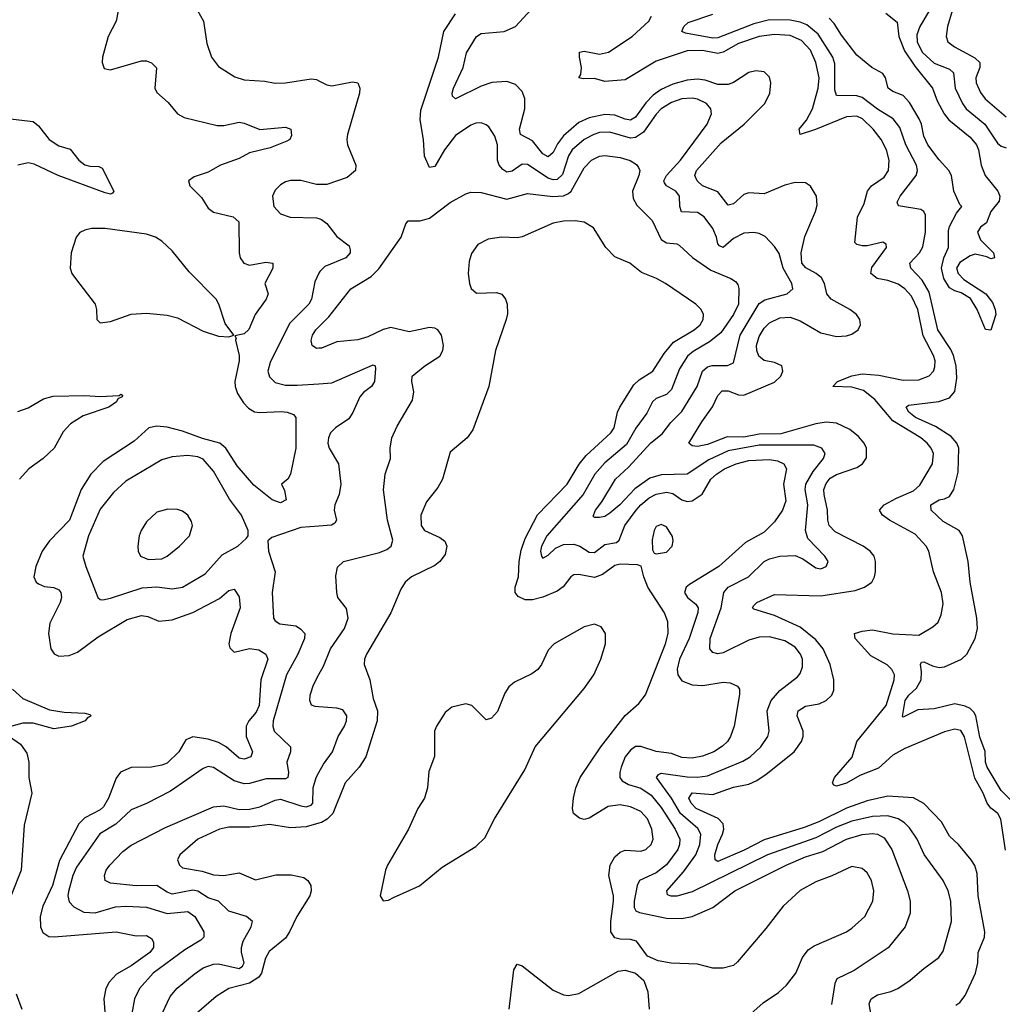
# Model space of a CAD drawing. Header units: inches. Extents: x 1694797 to 1849917, y 907313 to 1017959.
# Tile 176 of 256: x 1748837 to 1752655, y 944629 to 948456. Entities that reach past the tile are written whole.
import ezdxf

# ---------------------------------------------------------------- set-up
doc = ezdxf.new("R2010")
doc.units = ezdxf.units.IN
doc.header["$MEASUREMENT"] = 0
doc.layers.add('B7944', color=7, linetype='Continuous')
doc.layers.add('B7954', color=7, linetype='Continuous')

msp = doc.modelspace()

# ---------------------------------------------------------------- linework, layer by layer
at = {"layer": 'B7944', "color": 5}
for points, elevation in [([(1750000, 948766.9), (1749982.7, 948750), (1749870, 948666.3), (1749745.2, 948614.8), (1749670, 948574.5), (1749591, 948550), (1749550, 948532), (1749530.6, 948510), (1749528.2, 948491.8), (1749551.6, 948450), (1749563.8, 948363.8), (1749582.6, 948310), (1749610, 948274.4), (1749673.3, 948233.3), (1749710, 948222), (1749790, 948216.5), (1749830, 948208.9), (1749870, 948210.3), (1749970, 948226.4), (1749990, 948222.9), (1750000, 948217.8)], 740), ([(1749227.1, 948530), (1749212.4, 948450), (1749180.5, 948390), (1749158.4, 948310), (1749157.3, 948290), (1749165.8, 948265.8), (1749190, 948260.7), (1749310, 948296), (1749330, 948295.5), (1749350, 948288.8), (1749369, 948269), (1749361.8, 948190), (1749370, 948172.7), (1749414.3, 948134.3), (1749450, 948090.3), (1749476.2, 948076.2), (1749604.2, 948044.2), (1749630, 948044.5), (1749690, 948057.7), (1749710, 948053.9), (1749770, 948029.1), (1749870, 948038), (1749890.2, 948030), (1749893.9, 948006.1), (1749886.3, 947990), (1749875.7, 947984.3), (1749810, 947957.3), (1749730, 947938.1), (1749690, 947916.7), (1749618, 947890), (1749570, 947863.4), (1749515.3, 947844.7), (1749493, 947830), (1749498.7, 947810), (1749544.2, 947764.2), (1749570, 947723.2), (1749590, 947708), (1749666.7, 947690), (1749688.3, 947670), (1749690.1, 947550), (1749694.2, 947530), (1749708.2, 947510), (1749730, 947502.3), (1749793.3, 947513.3), (1749820.5, 947510), (1749820.2, 947490), (1749789.2, 947430), (1749802, 947390), (1749795, 947370), (1749751.7, 947310), (1749727.8, 947252.2), (1749710, 947234.3), (1749672.7, 947227.3), (1749678, 947218), (1749676.3, 947210), (1749690.2, 947150), (1749690.1, 947130), (1749672.5, 947050), (1749674.1, 947030), (1749683.1, 947003.1), (1749706.9, 946966.9), (1749725.9, 946945.9), (1749750, 946932), (1749770, 946929.1), (1749852.6, 946932.6), (1749876, 946930), (1749900.7, 946920.7), (1749910.4, 946910), (1749910.1, 946789.9), (1749890, 946689.2), (1749879.3, 946670), (1749854, 946650), (1749866.3, 946626.3), (1749872.1, 946590), (1749850, 946577.6), (1749818.2, 946590), (1749746.7, 946646.7), (1749681.6, 946721.6), (1749638.2, 946790), (1749614.5, 946810), (1749548.1, 946828.1), (1749470, 946857), (1749410, 946871.6), (1749370, 946876.5), (1749339.5, 946870), (1749282.2, 946817.8), (1749161.7, 946738.3), (1749114.3, 946690), (1749076.1, 946630), (1749031.1, 946510), (1748952.7, 946430), (1748925, 946390), (1748899.5, 946330), (1748892.7, 946290), (1748901.3, 946270), (1748910, 946262.9), (1748933.1, 946253.1), (1748970, 946248.7), (1748990, 946239.7), (1748997.6, 946230), (1748999.5, 946210), (1748993.9, 946190), (1748954.6, 946110), (1748949, 946070), (1748958.4, 946010), (1748971.2, 945991.2), (1748990, 945981.7), (1749030, 945984), (1749062.5, 945997.5), (1749142.3, 946057.7), (1749255, 946125), (1749310, 946139.5), (1749335.7, 946135.7), (1749378, 946118), (1749430, 946123.5), (1749510, 946151.2), (1749613.5, 946206.5), (1749650, 946237.6), (1749670, 946242.3), (1749690, 946212.7), (1749694.4, 946170), (1749657.2, 946070), (1749650.2, 946030.2), (1749654, 946014), (1749670, 945996.9), (1749730, 946011.5), (1749766.2, 946006.2), (1749793.8, 945990), (1749801.3, 945970), (1749774.6, 945890), (1749768.1, 945790), (1749756, 945764), (1749727.5, 945730), (1749717.2, 945710), (1749717.5, 945670), (1749741.7, 945610), (1749735.8, 945590), (1749710, 945581.5), (1749690, 945585.9), (1749639.3, 945630), (1749610, 945646.2), (1749570, 945658.8), (1749510, 945668.2), (1749483.4, 945656.6), (1749455.7, 945610), (1749410, 945566), (1749390, 945557.7), (1749350, 945550.5), (1749270.7, 945549.3), (1749229.5, 945530.5), (1749211.8, 945508.2), (1749181.7, 945430), (1749163.1, 945396.9), (1749150, 945385), (1749090, 945353.8), (1749067.7, 945330), (1748991.7, 945188.3), (1748964.9, 945090), (1748926.8, 945010), (1748917.3, 944970), (1748917.8, 944930), (1748927.6, 944907.6), (1748950, 944892.5), (1748970.7, 944890.7), (1749212, 944910), (1749290, 944895), (1749330, 944895.8), (1749350, 944884.2), (1749356.8, 944870), (1749356.9, 944850), (1749342.4, 944830), (1749270, 944777.7), (1749213.9, 944746.1), (1749184.9, 944715.1), (1749171.7, 944690), (1749164.6, 944650), (1749171.4, 944550)], 720), ([(1748790, 948072.1), (1748890, 948060.1), (1748910, 948043.8), (1748951.6, 947990), (1748990, 947965.8), (1749033, 947953), (1749067, 947910), (1749090, 947892.3), (1749110, 947886.3), (1749145.4, 947885.4), (1749158.2, 947878.2), (1749202.4, 947790), (1749198.5, 947781.5), (1749190, 947777.6), (1749170, 947782.9), (1748986.3, 947850), (1748893.8, 947893.8), (1748870, 947899.6), (1748830, 947890.3)], 680), ([(1750000, 947815), (1749990, 947815), (1749929.1, 947830.9), (1749890, 947830.9), (1749870, 947825.1), (1749850, 947813.7), (1749830, 947793), (1749819.6, 947770), (1749824.4, 947730), (1749850, 947701.1), (1749888.2, 947688.2), (1749990, 947685.8), (1750000, 947682.8)], 740), ([(1750000, 947470.5), (1749983.5, 947436.5), (1749970.7, 947370), (1749960.4, 947350), (1749885.4, 947274.6), (1749810, 947123), (1749801.8, 947090), (1749807.2, 947067.2), (1749830, 947046.2), (1749870, 947035.3), (1749915.3, 947035.3), (1750000, 947041)], 740), ([(1750000, 947178.6), (1749990, 947177.4), (1749974, 947190), (1749969.3, 947209.3), (1749975.2, 947230), (1749987.6, 947250), (1750000, 947262.6)], 760), ([(1748830, 946933), (1748870, 946947.3), (1748930, 946981.8), (1748967.6, 946992.4), (1749090, 946995.4), (1749150, 946991), (1749224.2, 946995.8), (1749230, 947000.7), (1749236.7, 946996.7), (1749235.8, 946990), (1749218, 946982), (1749213.8, 946970), (1749183.8, 946950), (1749084.5, 946915.5), (1749034.9, 946885.1), (1749005.7, 946854.3), (1748970.8, 946790), (1748928.1, 946750), (1748872.6, 946710), (1748837.1, 946670)], 680), ([(1750000, 946487.3), (1749930, 946482.4), (1749816.7, 946443.3), (1749800.7, 946430), (1749804, 946390), (1749829.3, 946310), (1749817.6, 946230), (1749822.8, 946130), (1749830, 946119.5), (1749847.7, 946107.7), (1749910, 946099.2), (1749928.7, 946088.7), (1749944.6, 946070), (1749943.2, 946050), (1749917.8, 945990), (1749873.7, 945910), (1749822.5, 945730), (1749820.7, 945710), (1749825.6, 945690), (1749889.2, 945630), (1749889.3, 945610), (1749875.3, 945570), (1749881.3, 945530), (1749878.6, 945510), (1749870, 945505), (1749794.8, 945505.2), (1749730, 945486.7), (1749710, 945485.5), (1749670, 945497.5), (1749590, 945549.8), (1749570, 945552.8), (1749550, 945545.5), (1749422.8, 945457.2), (1749330, 945408.7), (1749270, 945384.7), (1749211.1, 945328.9), (1749148.8, 945291.2), (1749057.8, 945162.2), (1749043.6, 945130), (1749026.7, 945066.7), (1749024.2, 945050), (1749030, 945026.7), (1749047.7, 945007.7), (1749086.9, 944986.9), (1749130, 944984.1), (1749210, 945007), (1749250, 945010.5), (1749330, 945005.8), (1749410, 944981.7), (1749490, 944989), (1749517.5, 944970), (1749552.1, 944910), (1749552.2, 944890), (1749541.6, 944878.4), (1749479, 944841), (1749356.1, 944750), (1749303.4, 944690), (1749283, 944650), (1749265.8, 944550)], 740), ([(1750000, 945784.7), (1749985.7, 945785.7), (1749971.4, 945791.4), (1749963.9, 945810), (1749965.4, 945830), (1749978.2, 945870), (1750000, 945910.3)], 760), ([(1748810, 945853.1), (1748850, 945817.4), (1748953.5, 945773.5), (1749010, 945764.6), (1749090, 945760.8), (1749110, 945755.5), (1749114.4, 945750), (1749099.2, 945740.8), (1749092.3, 945730), (1749038.8, 945710), (1748970, 945699.9), (1748890, 945721.1), (1748850, 945720.9), (1748806.5, 945710)], 680), ([(1748797.3, 945670), (1748839.9, 945639.9), (1748865.1, 945605.1), (1748872.5, 945570), (1748872.9, 945510), (1748885, 945450), (1748855.3, 945324.7), (1748842.4, 945150), (1748765.1, 944954.9)], 680), ([(1749343.4, 944490), (1749421.5, 944658.5), (1749449.2, 944690.8), (1749514.7, 944745.3), (1749550.1, 944769.9), (1749590, 944785), (1749610, 944785.7), (1749690, 944767.5), (1749703.4, 944776.6), (1749708.8, 944790), (1749699.1, 944830), (1749699.1, 944850), (1749705.8, 944874.2), (1749736.5, 944930), (1749741.6, 944950), (1749718.8, 944970), (1749650.1, 944990.1), (1749610, 945029.4), (1749570, 945043), (1749530, 945068.1), (1749510, 945072.1), (1749430, 945057.4), (1749410, 945064.3), (1749370, 945090.1), (1749290, 945089.3), (1749190, 945099.8), (1749169.1, 945110), (1749166.2, 945130), (1749173.2, 945150), (1749188, 945170), (1749237.5, 945222.5), (1749270, 945247.6), (1749403.5, 945316.5), (1749590, 945396.7), (1749630, 945400.8), (1749690, 945385.9), (1749730, 945387.4), (1749770, 945396.5), (1749830, 945422.4), (1749850, 945425.7), (1749930, 945400.1), (1749950, 945396.6), (1749970, 945403), (1749976.2, 945410), (1749978, 945470), (1749989.6, 945510.4), (1750000, 945529.7)], 760), ([(1750000, 945332.8), (1749950, 945319.1), (1749890, 945315), (1749808, 945328), (1749730, 945316.8), (1749650, 945317), (1749613.1, 945310), (1749529.3, 945270), (1749458.9, 945210), (1749450.2, 945190), (1749458.8, 945170), (1749470, 945159.7), (1749546, 945146), (1749590, 945131.7), (1749630, 945129.6), (1749690, 945139.8), (1749753.1, 945113.1), (1749832.2, 945132.2), (1749892.4, 945132.4), (1749941.1, 945121.1), (1749956.5, 945110), (1749968.4, 945090), (1749970.1, 945070), (1749964.1, 945050), (1749914.4, 944970), (1749885.8, 944910), (1749870, 944886.1), (1749806.3, 944833.7), (1749792.4, 944807.6), (1749777, 944750), (1749766.1, 944733.9), (1749730, 944710.8), (1749649.7, 944690.3), (1749600.6, 944659.4), (1749515.4, 944584.6)], 780), ([(1748823.7, 944670), (1748846, 944610)], 680)]:
    msp.add_lwpolyline(points, dxfattribs=dict(at, elevation=elevation))
for points, elevation in [([(1749170, 947644.5), (1749116, 947644), (1749090, 947638.3), (1749071.4, 947628.6), (1749056.2, 947610), (1749037.4, 947550), (1749033.8, 947490), (1749040.2, 947470), (1749053.8, 947450), (1749130.3, 947350), (1749136, 947330), (1749137.3, 947290), (1749150, 947277.3), (1749190, 947282.6), (1749270, 947311.3), (1749330, 947314.7), (1749410, 947307.2), (1749450, 947296.9), (1749550, 947244.7), (1749610, 947225.8), (1749650, 947223.8), (1749668.7, 947230), (1749635.4, 947275.4), (1749611.6, 947350), (1749600.5, 947370), (1749495.6, 947475.6), (1749430, 947557.7), (1749390, 947595.3), (1749364.8, 947610), (1749330, 947621.8)], 720), ([(1749490, 946761.5), (1749430, 946757.3), (1749390, 946745), (1749250, 946662.3), (1749202.2, 946617.8), (1749150, 946552.7), (1749105, 946450), (1749082.8, 946370), (1749094.2, 946330), (1749141.1, 946210), (1749150, 946201.7), (1749160.9, 946200.9), (1749190, 946208), (1749312.5, 946247.5), (1749370, 946251.4), (1749430, 946243.1), (1749469.4, 946250.6), (1749557.6, 946302.4), (1749623.6, 946376.4), (1749684.7, 946410), (1749718.8, 946441.2), (1749724.7, 946450), (1749724.8, 946470), (1749699.1, 946530), (1749652.6, 946592.6), (1749590, 946700.9), (1749550, 946747.5), (1749530, 946756.4)], 740), ([(1749413.1, 946553.1), (1749370, 946541.6), (1749330, 946504.2), (1749308.9, 946470), (1749301.5, 946450), (1749296, 946410), (1749298, 946390), (1749306.4, 946370), (1749337.7, 946357.7), (1749390, 946360.2), (1749410, 946370.2), (1749458.3, 946410), (1749496.4, 946450), (1749508.4, 946490), (1749505.1, 946505.1), (1749490, 946529.6), (1749470, 946545.1), (1749450, 946551.6)], 760)]:
    msp.add_lwpolyline(points, close=True, dxfattribs=dict(at, elevation=elevation))
at = {"layer": 'B7954', "color": 5}
for points, elevation in [([(1752148, 944572), (1752137, 944630), (1752145, 944650), (1752170, 944665.9), (1752221.8, 944678.2), (1752249.4, 944690.6), (1752297.3, 944722.7), (1752350, 944768.3), (1752408.4, 944810), (1752424.6, 944835.4), (1752457.8, 944950), (1752454.7, 945030), (1752444.5, 945070), (1752425.5, 945110), (1752350.9, 945210.9), (1752324.2, 945270), (1752294.1, 945314.1), (1752274.4, 945334.4), (1752250.7, 945350), (1752210, 945361.8), (1752150, 945358.8), (1752070, 945340.7), (1752010, 945317.3), (1751930, 945276.2), (1751742.7, 945210), (1751450, 945065.4), (1751390, 945048.7), (1751368.5, 945048.5), (1751354.6, 945054.6), (1751351.6, 945070), (1751416.8, 945143.2), (1751463.8, 945210), (1751479.7, 945250), (1751483.7, 945290), (1751472, 945312), (1751404.7, 945370), (1751369, 945430), (1751311.4, 945510), (1751318.5, 945521.5), (1751330, 945527.3), (1751430, 945513.3), (1751470, 945512), (1751510, 945516.7), (1751646.7, 945573.3), (1751674.6, 945590), (1751716.1, 945630), (1751744.1, 945670), (1751749.2, 945690.8), (1751741.3, 945770), (1751757.4, 945810), (1751791, 945849), (1751859, 945901), (1751870, 945914.9), (1751878.9, 945941.1), (1751878.6, 945970), (1751871.1, 945990), (1751850, 946016.5), (1751810, 946041.6), (1751750, 946056.6), (1751710, 946055.6), (1751670, 946044.4), (1751570, 945995.4), (1751550, 945990.7), (1751530, 945995.6), (1751518.9, 946010), (1751519.4, 946050), (1751562.6, 946170), (1751572.9, 946230), (1751590, 946250.1), (1751669.1, 946290), (1751730, 946349.4), (1751750, 946360.5), (1751790.1, 946370.1), (1751850, 946372.9), (1751880, 946360), (1751930, 946325.5), (1751950, 946322), (1751971.1, 946330), (1751978, 946350), (1751965.1, 946370), (1751899.9, 946439.9), (1751889.9, 946469.9), (1751899, 946570), (1751889.5, 946630), (1751891.2, 946650), (1751920, 946700), (1751960.4, 946750), (1751966.3, 946770), (1751954, 946790), (1751922.2, 946802.2), (1751710, 946801.7), (1751590, 946780.6), (1751514.8, 946745.2), (1751430, 946689.4), (1751330, 946687.4), (1751285.9, 946674.1), (1751227.7, 946632.3), (1751168.3, 946570), (1751130, 946537.9), (1751110, 946525), (1751090, 946520.5), (1751070, 946521.3), (1751065.7, 946525.7), (1751074.1, 946550), (1751098.5, 946581.5), (1751152.5, 946670), (1751202.8, 946717.2), (1751288.9, 946811.1), (1751333.5, 946846.5), (1751366.5, 946890), (1751410, 946933.1), (1751469, 947030), (1751490, 947090.1), (1751510, 947106.6), (1751527.9, 947112.1), (1751587.8, 947112.2), (1751610, 947122.3), (1751636.5, 947230), (1751710, 947352.7), (1751732.4, 947367.6), (1751819.1, 947390), (1751840.7, 947410), (1751837, 947430), (1751804, 947490), (1751787.6, 947547.6), (1751770, 947574.5), (1751733.3, 947613.3), (1751710, 947625.3), (1751690, 947628.8), (1751650, 947626.3), (1751610, 947605.2), (1751570, 947570.8), (1751556.6, 947576.6), (1751550, 947585.1), (1751544.9, 947610), (1751530, 947643.8), (1751496.5, 947690), (1751470, 947707), (1751409, 947709), (1751402.2, 947730), (1751400.9, 947770), (1751386.9, 947790), (1751349.8, 947810), (1751342.2, 947822.2), (1751340.2, 947830), (1751349.9, 947850), (1751404.6, 947910), (1751507.7, 948050), (1751524.6, 948090), (1751522.8, 948110), (1751505.1, 948130), (1751470, 948147.4), (1751450, 948151.2), (1751410, 948148), (1751370, 948134.4), (1751330, 948108.9), (1751310, 948088.6), (1751260.7, 948019.3), (1751230, 947997.9), (1751210, 947995.5), (1751130, 948019.2), (1751090, 948017.1), (1751067.7, 948010), (1751030, 947989.9), (1750984.1, 947950), (1750970, 947926.2), (1750946, 947854), (1750925.4, 947834.6), (1750910, 947833), (1750890, 947840.4), (1750810, 947893), (1750790, 947893.8), (1750750, 947866.9), (1750730, 947863.6), (1750713.8, 947873.8), (1750700.4, 947890), (1750694.2, 947910), (1750693.7, 947970), (1750683, 948003), (1750659.3, 948039.3), (1750650, 948047.7), (1750630, 948054.6), (1750610, 948054.2), (1750590, 948046.6), (1750530, 948005.8), (1750487.7, 947950), (1750450, 947885.1), (1750430, 947881), (1750410, 947925.1), (1750406.5, 947990), (1750393.4, 948066.6), (1750396.2, 948103.8), (1750463.9, 948310), (1750485.7, 948410), (1750530, 948478.9)], 740), ([(1752474.5, 944625.5), (1752490, 944635.6), (1752510, 944663.1), (1752550.5, 944750), (1752559.9, 944790), (1752560.7, 944830), (1752585.8, 944890), (1752587, 944910), (1752560.4, 945050), (1752556.8, 945136.8), (1752547.9, 945167.9), (1752533.7, 945190), (1752484, 945250), (1752450, 945282.9), (1752418.6, 945338.6), (1752349.5, 945409.5), (1752310, 945431.1), (1752210, 945437.1), (1752130, 945419.6), (1752050, 945390.7), (1751941.9, 945338.1), (1751884.6, 945315.4), (1751730, 945268.4), (1751651.8, 945228.2), (1751550, 945184.2), (1751539.3, 945190), (1751538.3, 945210), (1751549.6, 945250), (1751567.5, 945290), (1751572.7, 945310), (1751569.9, 945330), (1751551.3, 945351.3), (1751465.2, 945390), (1751445.5, 945410), (1751436.4, 945430), (1751449.9, 945450.1), (1751530, 945443.8), (1751610, 945472.5), (1751670, 945484), (1751701.5, 945498.5), (1751737, 945523), (1751846.8, 945610), (1751875, 945650), (1751881.6, 945670), (1751880.6, 945690), (1751857.3, 945750), (1751862.3, 945770), (1751890, 945787.5), (1751943.1, 945796.9), (1751970.9, 945809.1), (1751992.5, 945830), (1752000.6, 945850), (1752000.5, 945890), (1751986.5, 945950), (1751959.3, 946010), (1751930, 946045), (1751870, 946094.1), (1751770, 946139.5), (1751690, 946165.1), (1751684, 946170), (1751690, 946178.4), (1751700.5, 946190), (1751770, 946222.2), (1751950, 946216), (1752083, 946237), (1752119.8, 946250), (1752147.8, 946270), (1752158.7, 946290), (1752162.7, 946310), (1752162.7, 946350), (1752157, 946370), (1752141.8, 946390), (1752114.8, 946410), (1752005.7, 946465.7), (1751982.7, 946490), (1751976.4, 946510), (1751975.4, 946550), (1751962.3, 946610), (1751961.9, 946630), (1751970, 946653.5), (1751986.5, 946673.5), (1752010, 946688.1), (1752090, 946715.3), (1752111.4, 946730), (1752127, 946753), (1752126.9, 946790), (1752118.1, 946810), (1752096, 946836), (1752063, 946863), (1752010, 946887.6), (1751970, 946891.4), (1751930, 946884.6), (1751794.1, 946845.9), (1751710, 946844.8), (1751650, 946833.1), (1751585.7, 946834.3), (1751510, 946805.3), (1751470, 946796.9), (1751450, 946799.2), (1751436.9, 946810), (1751487.1, 946892.9), (1751528.7, 946951.3), (1751550, 946994.7), (1751566.3, 947013.7), (1751590, 947013.5), (1751630, 946997.2), (1751650, 946996.7), (1751770, 947047.5), (1751794.6, 947070), (1751802.5, 947090), (1751797.7, 947110), (1751770, 947123.9), (1751730, 947131), (1751708.4, 947148.4), (1751700.6, 947170), (1751699.9, 947190), (1751710, 947224.7), (1751730, 947256.8), (1751750, 947278), (1751790, 947296.8), (1751830, 947299.6), (1751870, 947285.7), (1751950, 947239.4), (1752010, 947225.1), (1752050, 947226.9), (1752070, 947233.5), (1752095.1, 947250), (1752104.2, 947270), (1752101.8, 947290), (1752088.1, 947310), (1752062, 947330), (1751989.3, 947369.3), (1751972.7, 947390), (1751963.4, 947430), (1751952.6, 947452.6), (1751931.9, 947470), (1751891.1, 947491.1), (1751876.4, 947510), (1751873.9, 947550), (1751887.2, 947612.8), (1751929, 947710), (1751935, 947735), (1751933.2, 947770), (1751910, 947808.4), (1751890, 947821.2), (1751850, 947823.7), (1751810, 947812.2), (1751730, 947779.4), (1751670, 947783.2), (1751650, 947776.2), (1751610, 947740.6), (1751590, 947734.4), (1751550, 947786.6), (1751489.9, 947809.9), (1751469.1, 947830), (1751459.9, 947850), (1751466.4, 947870), (1751562.9, 947977.1), (1751652.3, 948050), (1751732, 948130), (1751751.9, 948170), (1751755.4, 948210), (1751750, 948232.6), (1751730, 948253.6), (1751697.7, 948257.7), (1751670, 948250.8), (1751610, 948211.7), (1751590, 948204), (1751550, 948203.7), (1751500.5, 948220.5), (1751470, 948224.4), (1751430, 948220.7), (1751374.6, 948205.4), (1751330, 948184), (1751297.9, 948162.1), (1751270, 948133.4), (1751230, 948077), (1751210, 948066), (1751190, 948068.8), (1751150, 948084.3), (1751110, 948087.2), (1751050, 948075), (1751010, 948055.8), (1750950, 948004.5), (1750926.4, 947973.6), (1750910, 947939.8), (1750890, 947922.6), (1750870, 947934.1), (1750830, 947985.3), (1750783.5, 948010), (1750778.5, 948030), (1750800.2, 948110), (1750799.5, 948150), (1750790, 948176.4), (1750763.5, 948203.5), (1750730, 948216.3), (1750671.7, 948211.7), (1750630, 948197.9), (1750530, 948148), (1750518.8, 948158.8), (1750517, 948170), (1750522.4, 948190), (1750560.8, 948270), (1750573.1, 948326.9), (1750612.2, 948390), (1750630, 948402.3), (1750719.7, 948410), (1750762.9, 948430), (1750824.9, 948495.1)], 720), ([(1752685.1, 945425.1), (1752650, 945459.8), (1752596.4, 945550), (1752589.6, 945570), (1752588.7, 945611.3), (1752567.2, 945667.2), (1752551.9, 945750), (1752544.1, 945764.1), (1752530, 945778.2), (1752510, 945788.2), (1752470, 945796.2), (1752390, 945777.3), (1752327, 945773), (1752270, 945745.1), (1752267.1, 945747.1), (1752278, 945810), (1752291.6, 945830), (1752322, 945858), (1752339.6, 945890), (1752341.5, 945921.5), (1752337, 945950), (1752341.3, 945958.7), (1752350, 945960.4), (1752384, 945944), (1752410, 945938), (1752430, 945940.9), (1752496.8, 945970), (1752516.8, 945990), (1752549, 946050), (1752557.9, 946090), (1752555.9, 946130), (1752530, 946269.3), (1752522.7, 946350), (1752500.6, 946450), (1752487.7, 946470), (1752425.1, 946505.1), (1752378.3, 946550), (1752376.9, 946570), (1752409.6, 946590), (1752430, 946593.4), (1752450, 946602.9), (1752466.3, 946630), (1752483.2, 946696.8), (1752485.9, 946790), (1752478, 946810), (1752455.6, 946835.6), (1752394.7, 946874.7), (1752317.4, 946910), (1752291.7, 946930), (1752281, 946950), (1752290, 946958), (1752408.4, 946971.6), (1752450, 946986.4), (1752469.9, 947010.1), (1752477.5, 947062.5), (1752475.5, 947110), (1752465.4, 947150), (1752454.4, 947174.4), (1752404.9, 947250), (1752370, 947397), (1752344, 947444), (1752299.8, 947490), (1752295.8, 947510), (1752332.9, 947550), (1752346.4, 947573.6), (1752356.6, 947630), (1752355.8, 947695.8), (1752350.3, 947710.3), (1752338.1, 947718.1), (1752251.9, 947731.9), (1752246.8, 947746.8), (1752257.5, 947770), (1752319.9, 947850), (1752325.8, 947870), (1752321.2, 947890), (1752279.8, 947970), (1752256.8, 948036.8), (1752231.2, 948071.2), (1752170, 948107.7), (1752110, 948153.8), (1752090, 948159.7), (1752010, 948161.8), (1752003.9, 948183.9), (1752004.4, 948284.4), (1751996.5, 948310), (1751939.4, 948399.4), (1751896, 948436), (1751870, 948446.6), (1751830, 948454.2), (1751750, 948455.1), (1751690, 948439.3), (1751550, 948385.9), (1751530, 948383.5), (1751423.7, 948403.7), (1751409.8, 948410), (1751418, 948430), (1751434.7, 948445.3), (1751530, 948477.6)], 660), ([(1752201.7, 948481.7), (1752246.7, 948446.7), (1752252.8, 948390), (1752274.6, 948334.6), (1752314.8, 948274.8), (1752383.5, 948190), (1752401.2, 948141.2), (1752429.5, 948090), (1752446.9, 948066.9), (1752530, 947999.2), (1752553.9, 947970), (1752562, 947950), (1752572.6, 947890), (1752587.7, 947850), (1752637.7, 947790), (1752644.6, 947770), (1752642, 947750), (1752610.2, 947709.8), (1752593.6, 947666.4), (1752570, 947649.2), (1752558, 947630), (1752570, 947600.5), (1752620.7, 947550), (1752624.7, 947530), (1752610, 947526), (1752594.5, 947534.5), (1752550, 947545.1), (1752530, 947538.4), (1752490, 947512), (1752476.5, 947490), (1752482.7, 947470), (1752505.9, 947445.9), (1752590.2, 947390.2), (1752616.6, 947356.6), (1752627.1, 947330), (1752629.2, 947310), (1752610, 947249.2), (1752590, 947252.3), (1752557.2, 947330), (1752531.7, 947371.7), (1752494.8, 947394.8), (1752470, 947402), (1752450, 947414.3), (1752427.6, 947450), (1752418.1, 947490), (1752427, 947530), (1752445.3, 947570), (1752445.3, 947634.7), (1752450, 947652.7), (1752476.6, 947703.4), (1752498, 947730), (1752490, 947738), (1752466, 947790), (1752457.4, 947850), (1752447.7, 947870), (1752410, 947911.2), (1752366.1, 947970), (1752350, 948003.6), (1752340.4, 948050), (1752331.7, 948070), (1752294.3, 948134.3), (1752270, 948160.7), (1752230, 948177.4), (1752211.8, 948190), (1752200.7, 948230), (1752190, 948247.1), (1752148, 948270), (1752090, 948318.3), (1752030, 948395.3), (1752001.3, 948441.3), (1751981.6, 948461.6)], 640), ([(1752370.6, 948490), (1752334.5, 948430), (1752323.2, 948396.8), (1752324.4, 948370), (1752343.7, 948330), (1752390, 948287.3), (1752450, 948263.7), (1752465.5, 948250), (1752471.3, 948190), (1752500.3, 948130), (1752515, 948110), (1752586.8, 948050), (1752636.2, 947976.2), (1752650, 947964.5), (1752670, 947957.7)], 660), ([(1752459.9, 948490), (1752442.4, 948430), (1752436.6, 948390), (1752443.5, 948370), (1752469, 948350), (1752547.9, 948307.9), (1752566.9, 948290), (1752567.5, 948270), (1752552.5, 948230), (1752553.6, 948210), (1752570, 948172.4), (1752587.8, 948147.8), (1752670, 948077.9)], 680), ([(1752667.6, 945227.6), (1752648.5, 945348.5), (1752637, 945370), (1752610, 945391.5), (1752596, 945410), (1752580.3, 945450), (1752547.8, 945507.8), (1752508.1, 945668.1), (1752493.3, 945693.3), (1752470, 945698.6), (1752430, 945688.2), (1752276.4, 945623.6), (1752230, 945596.5), (1752173.3, 945546.7), (1752101.9, 945518.1), (1752050, 945488.2), (1752010, 945476.8), (1752000.7, 945480.7), (1751995.1, 945490), (1752002.3, 945510), (1752071.2, 945588.8), (1752089.9, 945650.1), (1752203, 945790), (1752235.3, 945890), (1752236.4, 945910), (1752226.1, 945930), (1752207.8, 945947.8), (1752143.7, 945983.7), (1752082.9, 946050), (1752080.3, 946070), (1752110, 946079.7), (1752150, 946083.9), (1752230, 946068.6), (1752330, 946063.5), (1752384.3, 946095.7), (1752406.1, 946113.9), (1752417.5, 946142.5), (1752425.5, 946185.5), (1752418.2, 946230), (1752387.9, 946310), (1752369.5, 946389.5), (1752358.4, 946410), (1752316.6, 946456.6), (1752216.3, 946510), (1752189.1, 946530), (1752177.7, 946550), (1752196.2, 946570), (1752244, 946596), (1752310, 946624), (1752333.8, 946646.2), (1752384.2, 946730), (1752387, 946770), (1752378.7, 946790), (1752362.8, 946810), (1752337.8, 946830), (1752230, 946896.6), (1752159, 946979), (1752114.9, 947014.9), (1752070, 947027.7), (1751997, 947030), (1752014, 947050), (1752070, 947071.7), (1752110, 947079.9), (1752174.6, 947074.6), (1752270, 947054.2), (1752330, 947056), (1752370, 947071.2), (1752387.1, 947090), (1752392.8, 947107.2), (1752393.7, 947130), (1752387.5, 947150), (1752347.6, 947227.6), (1752326.2, 947330), (1752301.6, 947381.6), (1752276.6, 947410), (1752250, 947428.3), (1752210, 947442.2), (1752168.3, 947450), (1752144.1, 947470), (1752147.6, 947492.4), (1752204.8, 947570), (1752203.3, 947583.3), (1752190, 947591.5), (1752130, 947577.3), (1752110, 947576.7), (1752090, 947582), (1752082.3, 947590), (1752091.9, 947688.1), (1752118.4, 947741.6), (1752131.5, 947790), (1752146.9, 947810), (1752195.8, 947844.2), (1752212.1, 947870), (1752214.6, 947910), (1752204.4, 947950), (1752183.7, 947990), (1752153.3, 948030), (1752112, 948070), (1752090, 948081.3), (1752050, 948078.8), (1751928.6, 948028.6), (1751869.6, 948010), (1751865.6, 948030), (1751894, 948066), (1751917.6, 948110), (1751938.9, 948190), (1751943.3, 948230), (1751930.3, 948290), (1751910, 948336.9), (1751874.5, 948374.5), (1751830, 948394.3), (1751770, 948398.6), (1751710, 948390.5), (1751630, 948363.1), (1751570, 948329.9), (1751550, 948324.9), (1751490, 948335.9), (1751430, 948334.9), (1751310, 948294.7), (1751190, 948221.6), (1751110, 948215.5), (1751070, 948227), (1751025.9, 948225.9), (1751009.8, 948230), (1751016.9, 948243.1), (1751020.2, 948270), (1751011.6, 948310), (1751012.3, 948330), (1751030, 948333.5), (1751090, 948321.9), (1751124.2, 948330), (1751216.7, 948390), (1751281.2, 948450), (1751291.5, 948470)], 680), ([(1750000, 948217.8), (1750030, 948202.4), (1750050, 948198.8), (1750130, 948214), (1750150.4, 948210), (1750158.3, 948190), (1750157.6, 948170), (1750110.3, 948010), (1750108.9, 947990), (1750110.5, 947969.5), (1750143.6, 947890), (1750141.3, 947870), (1750110, 947842.9), (1750030, 947814.8), (1750000, 947815)], 740), ([(1750000, 947262.6), (1750038.5, 947301.5), (1750123.2, 947410), (1750202.3, 947457.7), (1750232.3, 947487.7), (1750319.6, 947610), (1750337.3, 947662.7), (1750346.4, 947673.6), (1750393.6, 947673.6), (1750430, 947684.2), (1750510, 947745.5), (1750570, 947779.2), (1750590, 947785.3), (1750630, 947783.7), (1750730, 947758.5), (1750810, 947780.9), (1750908.5, 947768.5), (1750950, 947770.9), (1750970, 947779.9), (1750979.7, 947790), (1751030, 947879.8), (1751058.4, 947910), (1751090, 947925.9), (1751110, 947928.2), (1751170, 947919.9), (1751208.8, 947908.8), (1751233.7, 947893.7), (1751242, 947882), (1751246, 947870), (1751242.9, 947850), (1751218.7, 947790), (1751220.4, 947760.4), (1751235, 947735), (1751294.8, 947674.8), (1751330, 947601.5), (1751350, 947588.1), (1751390, 947584.2), (1751399.5, 947579.5), (1751451.8, 947531.8), (1751522.1, 947482.1), (1751599.5, 947450), (1751618.1, 947438.1), (1751627.2, 947427.2), (1751631.3, 947411.3), (1751629.4, 947350), (1751609.9, 947310), (1751560.7, 947239.3), (1751516.7, 947203.3), (1751453.6, 947166.4), (1751431.8, 947148.2), (1751400.9, 947099.1), (1751370, 947018.2), (1751350, 946998.8), (1751310, 946983.5), (1751295.6, 946970), (1751274.1, 946925.9), (1751231.6, 946868.4), (1751195.4, 946804.6), (1751110, 946733.1), (1751071.1, 946690), (1751026.1, 946610), (1750884.9, 946450), (1750864.6, 946410), (1750861.3, 946390), (1750865, 946370), (1750870, 946363.1), (1750890, 946374.8), (1750918.9, 946401.1), (1750950, 946416.4), (1750990, 946417.7), (1751013.8, 946410), (1751050, 946386.5), (1751070, 946385), (1751110, 946415.8), (1751156.1, 946423.9), (1751166.8, 946433.2), (1751188.8, 946490), (1751232.7, 946550), (1751250, 946570.4), (1751283.1, 946596.9), (1751310, 946611.7), (1751350, 946619.7), (1751374.8, 946614.8), (1751410, 946589.9), (1751430, 946582.8), (1751450, 946586), (1751488.1, 946611.9), (1751522.9, 946670), (1751544.4, 946690), (1751575.9, 946710), (1751620.7, 946730), (1751670, 946742.1), (1751750, 946746.2), (1751780.8, 946740.8), (1751806.6, 946730), (1751816.5, 946710), (1751804.6, 946650), (1751813.8, 946586.2), (1751800.2, 946550), (1751770, 946504.3), (1751730, 946464.1), (1751656.8, 946423.2), (1751552.9, 946330), (1751439.4, 946260.6), (1751426.8, 946250), (1751420.3, 946230), (1751431.6, 946210), (1751464.7, 946184.7), (1751473, 946170), (1751472.3, 946152.3), (1751438, 946050), (1751400.6, 945970), (1751391.9, 945931.9), (1751393.7, 945910), (1751410, 945885.5), (1751449.4, 945870), (1751491.8, 945868.2), (1751570, 945880.5), (1751598, 945878), (1751625.8, 945865.8), (1751633.5, 945853.5), (1751633.5, 945833.5), (1751612.5, 945710), (1751599.1, 945670), (1751586.8, 945650), (1751568, 945632), (1751533.5, 945610), (1751490, 945593.4), (1751450, 945586), (1751410, 945587.8), (1751370, 945603.8), (1751310, 945611.3), (1751250, 945630.9), (1751230, 945630.9), (1751210, 945616.9), (1751190, 945590.2), (1751174.2, 945550), (1751168.5, 945530), (1751169.1, 945510), (1751177.8, 945497.8), (1751202.6, 945482.6), (1751250, 945468.4), (1751290, 945441.6), (1751330, 945393.4), (1751383.3, 945310), (1751401.7, 945270), (1751401.2, 945250), (1751394.6, 945230), (1751350, 945171.2), (1751310, 945139.4), (1751245, 945110), (1751236.6, 945090), (1751224.3, 945030), (1751224.7, 945004.7), (1751231.5, 944991.5), (1751245.5, 944985.5), (1751350, 944963.4), (1751410, 944962.7), (1751450, 944970.6), (1751530, 945004.7), (1751615.6, 945070), (1751814.7, 945170), (1751890, 945201.4), (1751957.4, 945222.6), (1752050, 945270.9), (1752110, 945288.8), (1752150, 945292.5), (1752170, 945289.9), (1752195.6, 945275.6), (1752225.8, 945230), (1752286, 945070), (1752296.8, 945030), (1752297.3, 944982.7), (1752277.8, 944930), (1752212, 944848), (1752079.9, 944760.1), (1752011.9, 944728.1), (1752003.6, 944710), (1751991.7, 944628.3)], 760), ([(1750000, 947682.8), (1750010, 947679.7), (1750030, 947663.6), (1750070, 947613), (1750117.1, 947577.1), (1750121.4, 947561.4), (1750121, 947550), (1750104, 947530), (1750023.4, 947496.6), (1750003.1, 947476.9), (1750000, 947470.5)], 740), ([(1751641.3, 944558.7), (1751726, 944634), (1751785.3, 944674.7), (1751816.4, 944703.6), (1751852.8, 944750), (1751879.1, 944810), (1751900, 944840), (1751923.5, 944856.5), (1752049, 944911), (1752070, 944924.4), (1752120.9, 944970), (1752151.4, 945030), (1752155.7, 945070), (1752147.1, 945110), (1752130, 945139.7), (1752110, 945156.8), (1752070, 945164.2), (1751992.4, 945127.6), (1751930, 945104.8), (1751870, 945070.9), (1751803.7, 945010), (1751736.7, 944923.3), (1751626.4, 944793.6), (1751610, 944779.7), (1751570, 944769.7), (1751530, 944769.8), (1751470, 944784.5), (1751368.8, 944788.8), (1751317.8, 944797.8), (1751276.3, 944816.3), (1751233.9, 944873.9), (1751210, 944881), (1751170, 944882.1), (1751150, 944887.5), (1751133.4, 944910), (1751133.3, 944950), (1751144.4, 945030), (1751143.9, 945050), (1751125.7, 945130), (1751131.6, 945170), (1751150, 945202.3), (1751170, 945219.8), (1751190, 945227.5), (1751250, 945224), (1751270, 945230.2), (1751290.6, 945250), (1751298.4, 945270), (1751293.1, 945310), (1751276.7, 945350), (1751250, 945378.2), (1751210, 945396), (1751170, 945404), (1751123, 945397), (1751050, 945351.7), (1751030, 945346.8), (1751012.4, 945352.4), (1750988.4, 945370), (1750984.4, 945390), (1750988.7, 945430), (1750998.3, 945470), (1751015.2, 945510), (1751095.4, 945630), (1751190, 945750.9), (1751242.3, 945797.7), (1751268.7, 945831.3), (1751345.7, 946030), (1751356.7, 946070), (1751356, 946116), (1751342.5, 946150), (1751278, 946250), (1751261.6, 946290), (1751251.2, 946331.2), (1751237.5, 946337.5), (1751170, 946340.1), (1751150, 946335), (1751100.9, 946299.1), (1751070, 946287.8), (1751010, 946299.1), (1750990, 946297.8), (1750978.9, 946290), (1750948.4, 946251.6), (1750924.9, 946235.1), (1750870, 946211.1), (1750830, 946200.3), (1750801.2, 946201.2), (1750774.5, 946214.5), (1750761.6, 946230), (1750761.7, 946250), (1750775.2, 946290), (1750777.9, 946350), (1750785.8, 946394.2), (1750801, 946439), (1750849, 946531), (1750963.9, 946650), (1751011.2, 946728.8), (1751038.2, 946761.8), (1751134.1, 946850), (1751146.7, 946870), (1751159.9, 946930), (1751168.8, 946950), (1751223.3, 947036.7), (1751244, 947056), (1751297.2, 947090), (1751341.4, 947158.6), (1751377.3, 947202.7), (1751458.1, 947250), (1751481.1, 947270), (1751493, 947290), (1751494.3, 947310), (1751484.8, 947330), (1751463.9, 947350), (1751346.3, 947430), (1751311.5, 947450), (1751253.5, 947473.5), (1751207.3, 947510), (1751150, 947534), (1751114.4, 947570), (1751067, 947647), (1751030, 947668.3), (1750994.7, 947674.7), (1750950, 947673), (1750910, 947664.8), (1750790, 947612.3), (1750770, 947608.1), (1750709.3, 947610.7), (1750657.8, 947602.2), (1750617.7, 947582.3), (1750592.7, 947547.3), (1750584.1, 947515.9), (1750579.7, 947470), (1750584.2, 947430), (1750591.1, 947411.1), (1750612.5, 947392.5), (1750690, 947395.4), (1750710, 947388.8), (1750724.4, 947370), (1750731.2, 947350), (1750732.2, 947312.2), (1750727.5, 947290), (1750685.2, 947170), (1750660.3, 947030), (1750598.3, 946861.7), (1750576, 946830), (1750510, 946775.1), (1750480.2, 946670), (1750461.9, 946638.1), (1750417.6, 946582.4), (1750396.3, 946530), (1750396.8, 946490), (1750410, 946470.2), (1750470, 946443.6), (1750489.3, 946429.3), (1750496.8, 946410), (1750490, 946377.6), (1750470.2, 946350), (1750450, 946334.3), (1750358.9, 946290), (1750335.2, 946270), (1750318.1, 946241.9), (1750278.7, 946150), (1750184.2, 945990), (1750176.5, 945970), (1750175.8, 945950), (1750197.7, 945890), (1750210, 945817.3), (1750227.7, 945770), (1750226.1, 945730), (1750182.6, 945590), (1750156.8, 945550), (1750102, 945490), (1750054, 945370), (1750032, 945348), (1750010, 945335.5), (1750000, 945332.8)], 780), ([(1750000, 945910.3), (1750017.4, 945942.6), (1750044.8, 946010), (1750099.8, 946090), (1750113.7, 946130), (1750106.6, 946166.6), (1750073.7, 946210), (1750068.9, 946228.9), (1750066, 946294), (1750071.5, 946328.5), (1750095.5, 946350), (1750235.2, 946384.8), (1750263.3, 946396.7), (1750281, 946410), (1750287.1, 946432.9), (1750266, 946510), (1750251.2, 946628.8), (1750256.9, 946690), (1750277.4, 946750), (1750276.5, 946790), (1750283.1, 946830), (1750303.9, 946876.1), (1750363.1, 946976.9), (1750368.4, 947010), (1750360.7, 947050), (1750362.7, 947070), (1750411.1, 947110), (1750470, 947148), (1750481.3, 947170), (1750484.3, 947190), (1750476.1, 947230), (1750462, 947250), (1750450, 947256.9), (1750430, 947259), (1750350, 947243.1), (1750278.9, 947258.9), (1750250, 947252.3), (1750190, 947223.8), (1750151.1, 947211.1), (1750070, 947204.1), (1750010, 947179.7), (1750000, 947178.6)], 760), ([(1750000, 947041), (1750050, 947044.4), (1750210, 947115), (1750218, 947110), (1750219.8, 947099.8), (1750216.3, 947050), (1750204.1, 947030), (1750172.9, 947007.1), (1750158.5, 946990), (1750131, 946929), (1750115.4, 946904.6), (1750064.5, 946870), (1750045.2, 946850), (1750037.1, 946830), (1750034.3, 946810), (1750039, 946790), (1750075.5, 946730), (1750085, 946650), (1750078.7, 946610), (1750061.6, 946570), (1750059, 946550), (1750067.6, 946510), (1750061.2, 946498.8), (1750049.3, 946490.7), (1750000, 946487.3)], 740), ([(1750000, 945529.7), (1750017.5, 945562.5), (1750052.1, 945610), (1750074.5, 945670), (1750099.2, 945710), (1750106.7, 945730), (1750107.7, 945750), (1750093, 945773), (1750070, 945779.8), (1750000, 945784.7)], 760), ([(1750738.8, 944610), (1750756.8, 944763.2), (1750770, 944784.6), (1750790, 944778.5), (1750910, 944683.9), (1750950, 944665.7), (1750970, 944662.3), (1751010, 944670.2), (1751162.3, 944757.7), (1751190, 944761.3), (1751229.2, 944749.2), (1751261.8, 944721.8), (1751277.1, 944677.1), (1751282.6, 944610)], 780)]:
    msp.add_lwpolyline(points, dxfattribs=dict(at, elevation=elevation))
for points, elevation in [([(1751330, 946493.8), (1751310, 946485.6), (1751301.8, 946470), (1751294.3, 946434.3), (1751295.8, 946395.8), (1751302.6, 946382.6), (1751310, 946379.3), (1751350, 946386.7), (1751372, 946410), (1751375.8, 946430), (1751373, 946447), (1751350, 946484.4)], 780), ([(1751070, 946106), (1751030, 946096.4), (1750913.6, 946030), (1750890, 946005.7), (1750864.8, 945950), (1750850.1, 945929.9), (1750826.7, 945913.3), (1750759.4, 945880.6), (1750737, 945863), (1750722.2, 945837.8), (1750693.3, 945766.7), (1750670, 945741.5), (1750650, 945735.1), (1750594.5, 945790), (1750570, 945797), (1750516.5, 945783.5), (1750490, 945763.1), (1750456.3, 945710), (1750448.9, 945690), (1750448.6, 945591.4), (1750427, 945533), (1750422, 945470), (1750410.2, 945430), (1750384.3, 945390), (1750347.4, 945310), (1750265.6, 945170), (1750259.1, 945150), (1750237.3, 945050), (1750250, 945031), (1750270, 945034), (1750290, 945043.8), (1750390, 945088.9), (1750478.4, 945161.6), (1750610, 945242.2), (1750644, 945276), (1750681.4, 945350), (1750799.5, 945540.5), (1750839.9, 945630), (1751030, 945856.3), (1751068.5, 945910), (1751094.7, 945970), (1751113.4, 946030), (1751112.9, 946070), (1751096.5, 946096.5)], 820)]:
    msp.add_lwpolyline(points, close=True, dxfattribs=dict(at, elevation=elevation))

doc.saveas('drawing.dxf')
